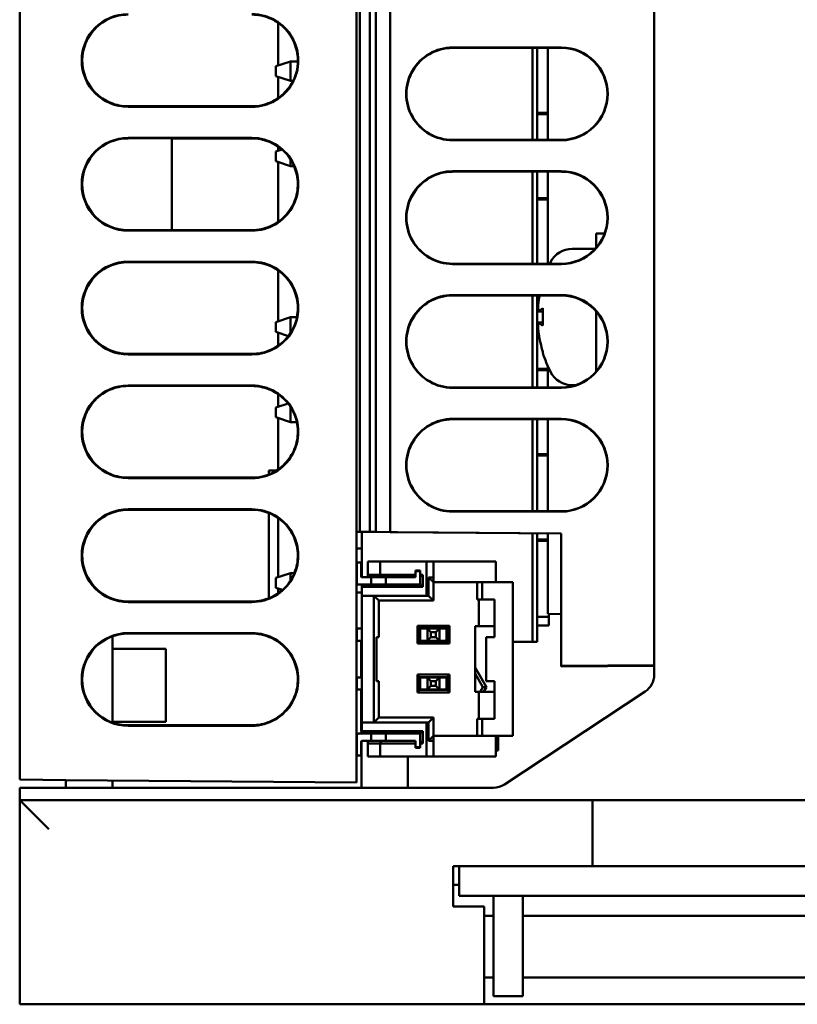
# Model space of a CAD drawing. Header units: inches. Extents: x 4.3 to 27.2, y 0.8 to 21.3.
# Tile 4 of 19: x 14.5 to 15.7, y 0.8 to 2.4. Entities that reach past the tile are written whole.
import ezdxf

# ---------------------------------------------------------------- set-up
doc = ezdxf.new("R2010")
doc.units = ezdxf.units.IN
doc.header["$MEASUREMENT"] = 0
doc.layers.add('Visible (ANSI)', color=7, linetype='Continuous', lineweight=50)

msp = doc.modelspace()

# ---------------------------------------------------------------- linework, layer by layer
at = {"layer": 'Visible (ANSI)'}
for p, q in [((14.484, 5.7032), (14.484, 1.161)), ((15.028, 1.1562), (15.028, 5.123)), ((15.5087, 1.3462), (15.5087, 3.5927)), ((15.033, 3.5774), (15.033, 1.5615)), ((15.0494, 3.5775), (15.0494, 1.5614)), ((15.0589, 3.5776), (15.0589, 1.5613)), ((15.082, 1.5611), (15.082, 3.5778)), ((14.9014, 2.3837), (14.9014, 2.3148)), ((15.183, 2.3439), (15.3587, 2.3439)), ((15.3587, 2.3433), (15.183, 2.3433)), ((15.312, 2.3433), (15.312, 2.1946)), ((15.3199, 2.1946), (15.3199, 2.3433)), ((15.3368, 2.3433), (15.3368, 2.1946)), ((14.8976, 2.3136), (14.9213, 2.3215)), ((14.8976, 2.2978), (14.8976, 2.3136)), ((14.9213, 2.3215), (14.9332, 2.3215)), ((14.9213, 2.29), (14.9213, 2.3215)), ((14.9213, 2.29), (14.8976, 2.2978)), ((14.9014, 2.2966), (14.9014, 2.2622)), ((14.9213, 2.29), (14.9255, 2.29)), ((14.859, 2.2489), (14.659, 2.2489)), ((14.659, 2.2487), (14.859, 2.2487)), ((14.859, 2.248), (14.659, 2.248)), ((15.3199, 2.2381), (15.3368, 2.2381)), ((15.3199, 2.236), (15.3368, 2.236)), ((14.659, 2.1978), (14.859, 2.1978)), ((14.859, 2.1972), (14.659, 2.1972)), ((14.7296, 2.0489), (14.7296, 2.197)), ((14.7296, 2.197), (14.859, 2.197)), ((14.9014, 2.1837), (14.9014, 2.177)), ((15.183, 2.1946), (15.3587, 2.1946)), ((15.3587, 2.194), (15.183, 2.194)), ((14.8976, 2.1758), (14.9076, 2.1791)), ((14.8976, 2.16), (14.8976, 2.1758)), ((14.9213, 2.1522), (14.8976, 2.16)), ((14.9014, 2.1588), (14.9014, 2.0622)), ((14.9213, 2.1522), (14.9213, 2.1633)), ((14.9213, 2.1522), (14.9272, 2.1522)), ((15.183, 2.1439), (15.3587, 2.1439)), ((15.3587, 2.1433), (15.183, 2.1433)), ((15.312, 2.1433), (15.312, 1.9946)), ((15.3199, 1.9946), (15.3199, 2.1433)), ((15.3368, 2.1433), (15.3368, 1.9946)), ((15.3199, 2.1003), (15.3368, 2.1003)), ((15.3199, 2.0982), (15.3368, 2.0982)), ((14.659, 2.0487), (14.859, 2.0487)), ((14.859, 2.048), (14.659, 2.048)), ((14.859, 2.0489), (14.7296, 2.0489)), ((15.4147, 2.0201), (15.4147, 2.0435)), ((15.4285, 2.0435), (15.4147, 2.0435)), ((15.3764, 2.0187), (15.4134, 2.0187)), ((14.659, 1.9978), (14.859, 1.9978)), ((14.859, 1.9972), (14.659, 1.9972)), ((14.659, 1.997), (14.859, 1.997)), ((15.183, 1.9946), (15.3587, 1.9946)), ((15.3587, 1.994), (15.183, 1.994)), ((14.9014, 1.9837), (14.9014, 1.9014)), ((15.183, 1.9439), (15.3587, 1.9439)), ((15.3587, 1.9433), (15.183, 1.9433)), ((15.312, 1.9433), (15.312, 1.7946)), ((15.3199, 1.7946), (15.3199, 1.9433)), ((15.3219, 1.9173), (15.3287, 1.9167)), ((15.3287, 1.9222), (15.3287, 1.8948)), ((15.4147, 1.8201), (15.4147, 1.9178)), ((14.8976, 1.9002), (14.9213, 1.9081)), ((14.8976, 1.8845), (14.8976, 1.9002)), ((14.9213, 1.9081), (14.9317, 1.9081)), ((14.9213, 1.8825), (14.9213, 1.9081)), ((15.3219, 1.8996), (15.3287, 1.9002)), ((14.9179, 1.8777), (14.8976, 1.8845)), ((14.9014, 1.8832), (14.9014, 1.8622)), ((14.859, 1.8489), (14.659, 1.8489)), ((14.659, 1.8487), (14.859, 1.8487)), ((14.859, 1.848), (14.659, 1.848)), ((15.3287, 1.8529), (15.3287, 1.852)), ((15.3199, 1.8247), (15.3368, 1.8247)), ((15.3199, 1.8226), (15.3368, 1.8226)), ((15.3368, 1.8293), (15.3368, 1.7946)), ((14.659, 1.7978), (14.859, 1.7978)), ((15.3764, 1.7982), (15.3815, 1.7982)), ((14.859, 1.7972), (14.659, 1.7972)), ((14.659, 1.797), (14.859, 1.797)), ((14.9014, 1.7837), (14.9014, 1.7637)), ((15.183, 1.7946), (15.3587, 1.7946)), ((15.3587, 1.794), (15.183, 1.794)), ((14.8976, 1.7624), (14.9173, 1.7689)), ((14.8976, 1.7467), (14.8976, 1.7624)), ((14.9213, 1.7388), (14.9213, 1.7633)), ((14.9213, 1.7388), (14.8976, 1.7467)), ((14.9014, 1.7454), (14.9014, 1.6622)), ((14.9213, 1.7388), (14.9315, 1.7388)), ((15.183, 1.7439), (15.3587, 1.7439)), ((15.3587, 1.7433), (15.183, 1.7433)), ((15.312, 1.7433), (15.312, 1.5946)), ((15.3199, 1.5946), (15.3199, 1.7433)), ((15.3368, 1.7433), (15.3368, 1.5946)), ((15.3199, 1.6869), (15.3368, 1.6869)), ((15.3199, 1.6848), (15.3368, 1.6848)), ((14.8985, 1.6603), (14.8864, 1.6603)), ((14.8864, 1.6603), (14.8864, 1.6541)), ((14.859, 1.6489), (14.659, 1.6489)), ((14.659, 1.6487), (14.859, 1.6487)), ((14.859, 1.648), (14.659, 1.648)), ((14.659, 1.5978), (14.859, 1.5978)), ((14.859, 1.5972), (14.659, 1.5972)), ((14.659, 1.597), (14.859, 1.597)), ((14.8864, 1.5917), (14.8864, 1.4541)), ((15.183, 1.5946), (15.3587, 1.5946)), ((15.3587, 1.594), (15.183, 1.594)), ((14.9014, 1.4881), (14.9014, 1.5837)), ((15.028, 1.5615), (15.033, 1.5615)), ((15.3587, 1.5586), (15.028, 1.5615)), ((15.033, 1.5615), (15.033, 1.5615)), ((15.033, 1.5615), (15.0494, 1.5614)), ((15.0364, 1.5615), (15.0364, 1.488)), ((15.0494, 1.5614), (15.0589, 1.5613)), ((15.0589, 1.5613), (15.082, 1.5611)), ((15.082, 1.5611), (15.3587, 1.5587)), ((15.312, 1.5591), (15.312, 1.3835)), ((15.3199, 1.3835), (15.3199, 1.559)), ((15.3199, 1.5491), (15.3368, 1.5491)), ((15.3199, 1.547), (15.3368, 1.547)), ((15.3368, 1.5588), (15.3368, 1.4287)), ((15.3587, 1.5587), (15.3587, 1.3449)), ((15.0364, 1.5343), (15.028, 1.5343)), ((15.0356, 1.5117), (15.0286, 1.5117)), ((15.0286, 1.5117), (15.0286, 1.4782)), ((15.0356, 1.4888), (15.0356, 1.5117)), ((15.0463, 1.5132), (15.066, 1.5132)), ((15.0463, 1.5132), (15.0463, 1.492)), ((15.066, 1.5132), (15.1408, 1.5132)), ((15.066, 1.5132), (15.066, 1.492)), ((15.1522, 1.5132), (15.1408, 1.5132)), ((15.1408, 1.5132), (15.1408, 1.4581)), ((15.1522, 1.5132), (15.1522, 1.4876)), ((15.253, 1.5132), (15.1522, 1.5132)), ((15.253, 1.5132), (15.253, 1.4798)), ((15.123, 1.4991), (15.123, 1.492)), ((15.1309, 1.4991), (15.123, 1.4991)), ((15.1305, 1.4979), (15.1234, 1.4979)), ((15.1234, 1.4979), (15.1234, 1.488)), ((15.1305, 1.4762), (15.1305, 1.4979)), ((15.1309, 1.492), (15.1309, 1.4991)), ((14.8976, 1.4868), (14.9213, 1.4947)), ((14.8976, 1.4711), (14.8976, 1.4868)), ((14.9213, 1.4947), (14.9276, 1.4947)), ((14.9213, 1.4825), (14.9213, 1.4947)), ((15.028, 1.4947), (15.0286, 1.4947)), ((15.0356, 1.4947), (15.0364, 1.4947)), ((15.0518, 1.488), (15.0364, 1.488)), ((15.0463, 1.488), (15.0463, 1.492)), ((15.066, 1.492), (15.0463, 1.492)), ((15.0754, 1.488), (15.0518, 1.488)), ((15.0518, 1.488), (15.0518, 1.4762)), ((15.123, 1.492), (15.066, 1.492)), ((15.0676, 1.488), (15.066, 1.492)), ((15.1234, 1.488), (15.0754, 1.488)), ((15.0754, 1.4762), (15.0754, 1.488)), ((15.123, 1.492), (15.123, 1.488)), ((15.1305, 1.488), (15.1309, 1.488)), ((15.1349, 1.492), (15.1309, 1.492)), ((15.1309, 1.492), (15.1309, 1.488)), ((15.1309, 1.488), (15.1349, 1.492)), ((15.1309, 1.4762), (15.1309, 1.488)), ((15.1349, 1.4723), (15.1349, 1.492)), ((15.1443, 1.4581), (15.1443, 1.4876)), ((15.1443, 1.4876), (15.1522, 1.4876)), ((15.1443, 1.4876), (15.1522, 1.4798)), ((15.1522, 1.4876), (15.1522, 1.4798)), ((15.223, 1.4798), (15.1522, 1.4798)), ((15.1522, 1.4502), (15.1522, 1.4798)), ((15.223, 1.4798), (15.223, 1.4522)), ((15.2309, 1.4798), (15.223, 1.4798)), ((15.2805, 1.4798), (15.2309, 1.4798)), ((15.2309, 1.4798), (15.2309, 1.4522)), ((15.2805, 1.2317), (15.2805, 1.4798)), ((14.9084, 1.4675), (14.8976, 1.4711)), ((14.9014, 1.4622), (14.9014, 1.4698)), ((15.0305, 1.4762), (15.0518, 1.4762)), ((15.0364, 1.4723), (15.0364, 1.4762)), ((15.0364, 1.4723), (15.0364, 1.4581)), ((15.0364, 1.4723), (15.1349, 1.4723)), ((15.0518, 1.4762), (15.0754, 1.4762)), ((15.0754, 1.4762), (15.1305, 1.4762)), ((15.1305, 1.4762), (15.1309, 1.4762)), ((15.1349, 1.4723), (15.1309, 1.4762)), ((14.859, 1.4489), (14.659, 1.4489)), ((14.659, 1.4487), (14.859, 1.4487)), ((14.859, 1.448), (14.659, 1.448)), ((15.028, 1.4632), (15.0364, 1.4632)), ((15.0364, 1.4581), (15.0364, 1.2534)), ((15.0364, 1.4581), (15.0561, 1.4581)), ((15.0561, 1.2534), (15.0561, 1.4581)), ((15.0561, 1.4581), (15.064, 1.4502)), ((15.0561, 1.4581), (15.1408, 1.4581)), ((15.064, 1.3912), (15.064, 1.4502)), ((15.064, 1.4502), (15.1522, 1.4502)), ((15.1408, 1.4581), (15.1443, 1.4581)), ((15.1443, 1.4581), (15.1522, 1.4502)), ((15.2309, 1.4522), (15.223, 1.4522)), ((15.2254, 1.4522), (15.2254, 1.4089)), ((15.251, 1.4522), (15.2309, 1.4522)), ((15.251, 1.3912), (15.251, 1.4522)), ((14.4839, 1.205), (14.4839, 1.4215)), ((14.4839, 1.4215), (14.484, 1.4215)), ((15.3199, 1.4241), (15.3384, 1.4241)), ((15.3587, 1.4285), (15.3368, 1.4287)), ((15.3368, 1.4287), (15.3587, 1.4285)), ((15.3368, 1.4287), (15.3368, 1.4287)), ((15.3384, 1.4287), (15.3384, 1.4241)), ((15.3384, 1.4241), (15.3384, 1.4103)), ((15.0364, 1.405), (15.0286, 1.405)), ((15.0286, 1.405), (15.0286, 1.3853)), ((15.1262, 1.4095), (15.1782, 1.4095)), ((15.1262, 1.3808), (15.1262, 1.4095)), ((15.1262, 1.4095), (15.1301, 1.4056)), ((15.1301, 1.4056), (15.1742, 1.4056)), ((15.1301, 1.3847), (15.1301, 1.4056)), ((15.1309, 1.405), (15.1301, 1.405)), ((15.1423, 1.405), (15.1309, 1.405)), ((15.1309, 1.405), (15.1309, 1.3853)), ((15.1423, 1.405), (15.162, 1.405)), ((15.1423, 1.405), (15.1482, 1.3991)), ((15.1423, 1.3853), (15.1423, 1.405)), ((15.162, 1.405), (15.1561, 1.3991)), ((15.1734, 1.405), (15.162, 1.405)), ((15.162, 1.3853), (15.162, 1.405)), ((15.1742, 1.405), (15.1734, 1.405)), ((15.1734, 1.405), (15.1734, 1.3853)), ((15.1782, 1.4095), (15.1742, 1.4056)), ((15.1742, 1.4056), (15.1742, 1.3847)), ((15.1782, 1.4095), (15.1782, 1.3808)), ((15.2195, 1.4089), (15.2195, 1.3026)), ((15.2254, 1.4089), (15.2195, 1.4089)), ((15.251, 1.4089), (15.2254, 1.4089)), ((15.3384, 1.4103), (15.3199, 1.4103)), ((14.6337, 1.3927), (14.6337, 1.2531)), ((14.659, 1.3978), (14.859, 1.3978)), ((14.859, 1.3972), (14.659, 1.3972)), ((14.659, 1.397), (14.859, 1.397)), ((15.0364, 1.3853), (15.0286, 1.3853)), ((15.0352, 1.3853), (15.0352, 1.3262)), ((15.0357, 1.3262), (15.0357, 1.3853)), ((15.0601, 1.3912), (15.0601, 1.3203)), ((15.064, 1.3912), (15.0601, 1.3912)), ((15.1262, 1.3808), (15.1301, 1.3847)), ((15.1309, 1.3853), (15.1301, 1.3853)), ((15.1742, 1.3847), (15.1301, 1.3847)), ((15.1423, 1.3853), (15.1309, 1.3853)), ((15.1482, 1.3912), (15.1423, 1.3853)), ((15.162, 1.3853), (15.1423, 1.3853)), ((15.1482, 1.3991), (15.1561, 1.3991)), ((15.1482, 1.3912), (15.1482, 1.3991)), ((15.1561, 1.3912), (15.1482, 1.3912)), ((15.1561, 1.3912), (15.1561, 1.3991)), ((15.162, 1.3853), (15.1561, 1.3912)), ((15.1734, 1.3853), (15.162, 1.3853)), ((15.1742, 1.3853), (15.1734, 1.3853)), ((15.1782, 1.3808), (15.1742, 1.3847)), ((15.2372, 1.3912), (15.251, 1.3912)), ((15.2372, 1.3203), (15.2372, 1.3912)), ((14.6337, 1.3723), (14.7201, 1.3723)), ((14.7201, 1.2542), (14.7201, 1.3723)), ((15.1782, 1.3808), (15.1262, 1.3808)), ((15.312, 1.3835), (15.2805, 1.3835)), ((15.3199, 1.3835), (15.312, 1.3835)), ((15.2376, 1.3106), (15.2195, 1.342)), ((15.3587, 1.3449), (15.5087, 1.3462)), ((15.5087, 1.345), (15.3587, 1.3437)), ((15.3587, 1.3449), (15.3587, 1.3437)), ((15.5087, 1.3462), (15.5087, 1.3462)), ((15.5087, 1.3305), (15.5087, 1.3462)), ((15.0364, 1.3262), (15.0286, 1.3262)), ((15.0286, 1.3262), (15.0286, 1.3065)), ((15.1262, 1.3308), (15.1782, 1.3308)), ((15.1262, 1.302), (15.1262, 1.3308)), ((15.1262, 1.3308), (15.1301, 1.3268)), ((15.1301, 1.3268), (15.1742, 1.3268)), ((15.1301, 1.3059), (15.1301, 1.3268)), ((15.1309, 1.3262), (15.1301, 1.3262)), ((15.1423, 1.3262), (15.1309, 1.3262)), ((15.1309, 1.3262), (15.1309, 1.3065)), ((15.1423, 1.3262), (15.162, 1.3262)), ((15.1423, 1.3262), (15.1482, 1.3203)), ((15.1423, 1.3065), (15.1423, 1.3262)), ((15.162, 1.3262), (15.1561, 1.3203)), ((15.1734, 1.3262), (15.162, 1.3262)), ((15.162, 1.3065), (15.162, 1.3262)), ((15.1742, 1.3262), (15.1734, 1.3262)), ((15.1734, 1.3262), (15.1734, 1.3065)), ((15.1782, 1.3308), (15.1742, 1.3268)), ((15.1742, 1.3268), (15.1742, 1.3059)), ((15.1782, 1.3308), (15.1782, 1.302)), ((15.2195, 1.3325), (15.2321, 1.3106)), ((15.0364, 1.3065), (15.0286, 1.3065)), ((15.0352, 1.3065), (15.0352, 1.2449)), ((15.0357, 1.2353), (15.0357, 1.3065)), ((15.064, 1.3203), (15.0601, 1.3203)), ((15.064, 1.2613), (15.064, 1.3203)), ((15.1262, 1.302), (15.1301, 1.3059)), ((15.1309, 1.3065), (15.1301, 1.3065)), ((15.1742, 1.3059), (15.1301, 1.3059)), ((15.1423, 1.3065), (15.1309, 1.3065)), ((15.1482, 1.3124), (15.1423, 1.3065)), ((15.162, 1.3065), (15.1423, 1.3065)), ((15.1482, 1.3203), (15.1561, 1.3203)), ((15.1482, 1.3124), (15.1482, 1.3203)), ((15.1561, 1.3124), (15.1482, 1.3124)), ((15.1561, 1.3124), (15.1561, 1.3203)), ((15.162, 1.3065), (15.1561, 1.3124)), ((15.1734, 1.3065), (15.162, 1.3065)), ((15.1742, 1.3065), (15.1734, 1.3065)), ((15.1782, 1.302), (15.1742, 1.3059)), ((15.2321, 1.3106), (15.2275, 1.3026)), ((15.2321, 1.3106), (15.2376, 1.3106)), ((15.2329, 1.3026), (15.2376, 1.3106)), ((15.251, 1.3203), (15.2372, 1.3203)), ((15.251, 1.2593), (15.251, 1.3203)), ((15.1782, 1.302), (15.1262, 1.302)), ((15.2195, 1.3026), (15.2254, 1.3026)), ((15.2254, 1.3026), (15.2254, 1.2593)), ((15.251, 1.3026), (15.2254, 1.3026)), ((15.2668, 1.1534), (15.4941, 1.3034)), ((15.0561, 1.2534), (15.064, 1.2613)), ((15.1522, 1.2613), (15.064, 1.2613)), ((15.1443, 1.2534), (15.1522, 1.2613)), ((15.1522, 1.2317), (15.1522, 1.2613)), ((15.223, 1.2593), (15.223, 1.2317)), ((15.2309, 1.2593), (15.223, 1.2593)), ((15.2309, 1.2593), (15.251, 1.2593)), ((15.2309, 1.2593), (15.2309, 1.2317)), ((14.6337, 1.2542), (14.7201, 1.2542)), ((14.859, 1.2489), (14.659, 1.2489)), ((14.659, 1.2487), (14.859, 1.2487)), ((14.859, 1.248), (14.659, 1.248)), ((15.0364, 1.2534), (15.0364, 1.2392)), ((15.0364, 1.2534), (15.0561, 1.2534)), ((15.0561, 1.2534), (15.1408, 1.2534)), ((15.1443, 1.2534), (15.1408, 1.2534)), ((15.1408, 1.1983), (15.1408, 1.2534)), ((15.1443, 1.2239), (15.1443, 1.2534)), ((15.0286, 1.2333), (15.0286, 1.1998)), ((15.0518, 1.2353), (15.0305, 1.2353)), ((15.0364, 1.2353), (15.0364, 1.2392)), ((15.1349, 1.2392), (15.0364, 1.2392)), ((15.0754, 1.2353), (15.0518, 1.2353)), ((15.0518, 1.2353), (15.0518, 1.2235)), ((15.1305, 1.2353), (15.0754, 1.2353)), ((15.0754, 1.2235), (15.0754, 1.2353)), ((15.1305, 1.2136), (15.1305, 1.2353)), ((15.1309, 1.2353), (15.1305, 1.2353)), ((15.1309, 1.2353), (15.1349, 1.2392)), ((15.1309, 1.2235), (15.1309, 1.2353)), ((15.1349, 1.2195), (15.1349, 1.2392)), ((15.1443, 1.2239), (15.1522, 1.2317)), ((15.223, 1.2317), (15.1522, 1.2317)), ((15.1522, 1.2317), (15.1522, 1.2239)), ((15.2309, 1.2317), (15.223, 1.2317)), ((15.2309, 1.2317), (15.2805, 1.2317)), ((15.253, 1.1983), (15.253, 1.2317)), ((15.2569, 1.2083), (15.2569, 1.2317)), ((15.0356, 1.1998), (15.0356, 1.2227)), ((15.0357, 1.148), (15.0357, 1.2229)), ((15.0364, 1.2235), (15.0518, 1.2235)), ((15.0463, 1.2195), (15.0463, 1.2235)), ((15.0463, 1.2195), (15.066, 1.2195)), ((15.0463, 1.2195), (15.0463, 1.1983)), ((15.0518, 1.2235), (15.0754, 1.2235)), ((15.066, 1.2195), (15.0676, 1.2235)), ((15.066, 1.2195), (15.123, 1.2195)), ((15.066, 1.2195), (15.066, 1.1983)), ((15.0754, 1.2235), (15.1234, 1.2235)), ((15.123, 1.2235), (15.123, 1.2195)), ((15.123, 1.2195), (15.123, 1.2124)), ((15.123, 1.2124), (15.1309, 1.2124)), ((15.1234, 1.2235), (15.1234, 1.2136)), ((15.1234, 1.2136), (15.1305, 1.2136)), ((15.1309, 1.2235), (15.1305, 1.2235)), ((15.1309, 1.2235), (15.1309, 1.2195)), ((15.1349, 1.2195), (15.1309, 1.2235)), ((15.1309, 1.2195), (15.1349, 1.2195)), ((15.1309, 1.2124), (15.1309, 1.2195)), ((15.1522, 1.2239), (15.1443, 1.2239)), ((15.1522, 1.1983), (15.1522, 1.2239)), ((14.4839, 1.205), (14.484, 1.205)), ((15.0286, 1.1998), (15.0356, 1.1998)), ((15.066, 1.1983), (15.0463, 1.1983)), ((15.066, 1.1983), (15.1408, 1.1983)), ((15.1107, 1.1983), (15.1107, 1.148)), ((15.1408, 1.1983), (15.1522, 1.1983)), ((15.253, 1.1983), (15.1522, 1.1983)), ((15.253, 1.2083), (15.2569, 1.2083)), ((14.5583, 1.1603), (14.484, 1.161)), ((14.484, 1.148), (15.2489, 1.148)), ((14.484, 1.128), (14.484, 1.148)), ((14.5583, 1.1603), (15.028, 1.1562)), ((14.5587, 1.148), (14.5587, 1.1603)), ((14.6337, 1.1597), (14.6337, 1.148)), ((14.531, 1.081), (14.484, 1.128)), ((14.484, 1.128), (14.484, 0.798)), ((15.409, 1.128), (14.484, 1.128)), ((15.409, 1.128), (15.409, 1.081)), ((15.4415, 1.128), (15.409, 1.128)), ((15.7765, 1.128), (15.4415, 1.128)), ((15.409, 1.021), (15.409, 1.081)), ((15.184, 1.021), (15.409, 1.021)), ((15.184, 0.956), (15.184, 1.021)), ((15.1939, 1.021), (15.1939, 0.9735)), ((15.409, 1.0213), (15.809, 1.0213)), ((15.184, 0.991), (15.1939, 0.991)), ((15.2239, 0.9735), (15.1939, 0.9735)), ((15.9939, 0.9735), (15.2239, 0.9735)), ((15.2489, 0.9734), (15.2489, 0.8433)), ((15.2967, 0.8433), (15.2967, 0.9734)), ((15.234, 0.956), (15.184, 0.956)), ((15.234, 0.798), (15.234, 0.956)), ((15.234, 0.941), (15.2489, 0.941)), ((15.2967, 0.941), (15.9211, 0.941)), ((15.2489, 0.8113), (15.2489, 0.8433)), ((15.2967, 0.8433), (15.2967, 0.8113)), ((15.2489, 0.8415), (15.234, 0.8415)), ((15.9211, 0.8415), (15.2967, 0.8415)), ((14.531, 0.798), (14.484, 0.798)), ((15.234, 0.798), (14.531, 0.798)), ((15.234, 0.798), (15.984, 0.798)), ((15.2489, 0.8113), (15.2967, 0.8113))]:
    msp.add_line(p, q, dxfattribs=at)
for centre, radius, start, end in [((14.659, 2.3229), 0.0749, 90.0044, 269.9956), ((14.659, 2.3229), 0.0742, 90.0044, 269.9956), ((14.859, 2.3229), 0.0749, 269.9956, 90.0044), ((14.859, 2.3229), 0.0743, 269.9956, 90.0044), ((14.659, 2.1229), 0.0749, 90.0044, 269.9956), ((14.659, 2.1229), 0.0742, 90.0044, 269.9956), ((14.859, 2.1229), 0.0749, 269.9956, 90.0044), ((14.859, 2.1229), 0.0743, 269.9956, 90.0044), ((15.3764, 1.9793), 0.0394, 90, 153.2563), ((14.659, 1.9229), 0.0749, 90.0044, 269.9956), ((14.659, 1.9229), 0.0742, 90.0044, 269.9956), ((14.859, 1.9229), 0.0749, 269.9956, 90.0044), ((14.859, 1.9229), 0.0743, 269.9956, 90.0044), ((15.517, 1.9085), 0.1969, 153.2563, 154.0454), ((15.3345, 1.852), 0.00583, 180, 197.1853), ((15.517, 1.9085), 0.1969, 197.1853, 206.7437), ((15.3764, 1.8376), 0.0394, 206.7437, 270), ((14.659, 1.7229), 0.0749, 90.0044, 269.9956), ((14.859, 1.7229), 0.0749, 269.9956, 90.0044), ((14.659, 1.7229), 0.0742, 90.0044, 269.9956), ((14.859, 1.7229), 0.0743, 269.9956, 90.0044), ((14.659, 1.5229), 0.0749, 90.0044, 269.9956), ((14.659, 1.5229), 0.0742, 90.0044, 269.9956), ((14.859, 1.5229), 0.0749, 269.9956, 90.0044), ((14.859, 1.5229), 0.0743, 269.9956, 90.0044), ((15.0364, 1.4888), 0.000787, 180, 270), ((15.0305, 1.4782), 0.00197, 180, 270), ((15.0156, 1.3906), 0.0197, 46.8517, 50.9187), ((14.659, 1.3229), 0.0749, 90.0044, 269.9956), ((14.659, 1.3229), 0.0742, 90.0044, 269.9956), ((14.859, 1.3229), 0.0749, 269.9956, 90.0044), ((14.859, 1.3229), 0.0743, 269.9956, 90.0044), ((15.4762, 1.3305), 0.0325, 303.4248, 0), ((15.0746, 1.2449), 0.0394, 180, 188.4249), ((15.0305, 1.2333), 0.00197, 90, 180), ((15.0364, 1.2227), 0.000787, 90, 180), ((15.2489, 1.1805), 0.0325, 270, 303.4248), ((15.2968, 0.9734), 0.0479, 179.8804, 180), ((15.2968, 0.9734), 0.0001, 90, 180)]:
    msp.add_arc(centre, radius, start, end, dxfattribs=at)
for centre, major_axis, ratio, start_param, end_param in [((15.183, 2.269), (-0.0534, 0.0526), 0.999998, 5.490349, 8.632094), ((15.183, 2.2689), (0.0529, -0.0522), 0.999998, 2.348757, 5.490502), ((15.3587, 2.269), (0.0534, -0.0526), 0.999998, 5.490501, 8.631941), ((15.3587, 2.2689), (-0.0529, 0.0522), 0.999998, 2.348909, 5.490349), ((15.183, 2.069), (-0.0534, 0.0526), 0.999998, 5.490349, 8.632094), ((15.183, 2.0689), (0.0529, -0.0522), 0.999998, 2.348757, 5.490502), ((15.3587, 2.069), (0.0534, -0.0526), 0.999998, 5.490501, 8.631941), ((15.3587, 2.0689), (-0.0529, 0.0522), 0.999998, 2.348909, 5.490349), ((15.183, 1.869), (-0.0534, 0.0526), 0.999998, 5.490349, 8.632094), ((15.183, 1.8689), (0.0529, -0.0522), 0.999998, 2.348757, 5.490502), ((15.5159, 1.9109), (0.1775, 0.0841), 0.979067, 2.522308, 2.562928), ((15.3587, 1.869), (0.0534, -0.0526), 0.999998, 5.490501, 8.631941), ((15.3587, 1.8689), (-0.0529, 0.0522), 0.999998, 2.348908, 5.490348), ((15.5159, 1.8957), (-0.1956, 0.0174), 0.183935, 5.999453, 6.155263), ((15.5159, 1.9213), (-0.1956, -0.0174), 0.183935, 0.127922, 0.283732), ((15.5159, 1.9061), (-0.1775, 0.0841), 0.979067, 0.578665, 0.734475), ((15.183, 1.669), (-0.0534, 0.0526), 0.999998, 5.490349, 8.632094), ((15.183, 1.6689), (0.0529, -0.0522), 0.999998, 2.348757, 5.490502), ((15.3587, 1.669), (0.0534, -0.0526), 0.999998, 5.490501, 8.631941), ((15.3587, 1.6689), (-0.0529, 0.0522), 0.999998, 2.348908, 5.490348)]:
    msp.add_ellipse(centre, major_axis=major_axis, ratio=ratio, start_param=start_param, end_param=end_param, dxfattribs=at)
for points, knots in [([(14.659, 2.2489), (14.6493, 2.2489), (14.6398, 2.2508), (14.6219, 2.2581), (14.6138, 2.2635), (14.6001, 2.277), (14.5946, 2.2851), (14.5871, 2.3028), (14.5851, 2.3123), (14.5848, 2.3316), (14.5866, 2.3412), (14.5937, 2.3591), (14.5989, 2.3673), (14.6123, 2.3812), (14.6203, 2.3868), (14.6338, 2.3927), (14.6387, 2.3943), (14.6487, 2.3964), (14.6538, 2.397), (14.659, 2.397)], [0, 0, 0, 0, 0.0734621, 0.0734621, 0.1469247, 0.1469247, 0.2203851, 0.2203851, 0.2938419, 0.2938419, 0.3672961, 0.3672961, 0.4407502, 0.4407502, 0.5142071, 0.5142071, 0.5532965, 0.5532965, 0.5923859, 0.5923859, 0.5923859, 0.5923859]), ([(14.859, 2.397), (14.8686, 2.397), (14.8782, 2.3951), (14.896, 2.3878), (14.9041, 2.3824), (14.9179, 2.3689), (14.9233, 2.3608), (14.9309, 2.3431), (14.9329, 2.3336), (14.933, 2.3231), (14.933, 2.3223), (14.933, 2.3215)], [0, 0, 0, 0, 0.0734945, 0.0734945, 0.1469894, 0.1469894, 0.2204815, 0.2204815, 0.2939692, 0.2939692, 0.3002029, 0.3002029, 0.3002029, 0.3002029]), ([(14.9253, 2.29), (14.922, 2.2832), (14.9176, 2.277), (14.9057, 2.2647), (14.8977, 2.2591), (14.8842, 2.2531), (14.8793, 2.2515), (14.8692, 2.2494), (14.8641, 2.2489), (14.859, 2.2489)], [0.3835038, 0.3835038, 0.3835038, 0.3835038, 0.4409365, 0.4409365, 0.5144218, 0.5144218, 0.5535838, 0.5535838, 0.5927446, 0.5927446, 0.5927446, 0.5927446]), ([(14.859, 2.197), (14.8686, 2.197), (14.8782, 2.1951), (14.8945, 2.1884), (14.9013, 2.1842), (14.9073, 2.179)], [0, 0, 0, 0, 0.0734945, 0.0734945, 0.1343407, 0.1343407, 0.1343407, 0.1343407]), ([(14.927, 2.1522), (14.9271, 2.1521), (14.9271, 2.152), (14.9309, 2.1431), (14.9329, 2.1336), (14.9332, 2.1143), (14.9314, 2.1047), (14.9243, 2.0868), (14.9191, 2.0786), (14.9057, 2.0647), (14.8977, 2.0591), (14.8842, 2.0531), (14.8793, 2.0515), (14.8692, 2.0494), (14.8641, 2.0489), (14.859, 2.0489)], [0.2198894, 0.2198894, 0.2198894, 0.2198894, 0.2204815, 0.2204815, 0.2939692, 0.2939692, 0.3674533, 0.3674533, 0.4409365, 0.4409365, 0.5144218, 0.5144218, 0.5535838, 0.5535838, 0.5927446, 0.5927446, 0.5927446, 0.5927446]), ([(14.659, 1.8489), (14.6493, 1.8489), (14.6398, 1.8508), (14.6219, 1.8581), (14.6138, 1.8635), (14.6001, 1.877), (14.5946, 1.8851), (14.5871, 1.9028), (14.5851, 1.9123), (14.5848, 1.9316), (14.5866, 1.9412), (14.5937, 1.9591), (14.5989, 1.9673), (14.6123, 1.9812), (14.6203, 1.9868), (14.6338, 1.9927), (14.6387, 1.9943), (14.6487, 1.9964), (14.6538, 1.997), (14.659, 1.997)], [0, 0, 0, 0, 0.0734621, 0.0734621, 0.1469247, 0.1469247, 0.2203851, 0.2203851, 0.2938419, 0.2938419, 0.3672961, 0.3672961, 0.4407502, 0.4407502, 0.5142071, 0.5142071, 0.5532965, 0.5532965, 0.5923859, 0.5923859, 0.5923859, 0.5923859]), ([(14.859, 1.997), (14.8686, 1.997), (14.8782, 1.9951), (14.896, 1.9878), (14.9041, 1.9824), (14.9179, 1.9689), (14.9233, 1.9608), (14.9309, 1.9431), (14.9329, 1.9336), (14.9331, 1.9186), (14.9326, 1.9133), (14.9315, 1.9081)], [0, 0, 0, 0, 0.0734945, 0.0734945, 0.1469894, 0.1469894, 0.2204815, 0.2204815, 0.2939692, 0.2939692, 0.3345894, 0.3345894, 0.3345894, 0.3345894]), ([(15.3223, 1.9176), (15.322, 1.9172), (15.3217, 1.9173), (15.3213, 1.9181), (15.3212, 1.919), (15.3211, 1.9212), (15.3211, 1.9226), (15.3212, 1.926), (15.3214, 1.928), (15.3217, 1.9316), (15.322, 1.9336), (15.3223, 1.9355)], [0, 0, 0, 0, 0.0147338, 0.0147338, 0.02946759, 0.02946759, 0.04407932, 0.04407932, 0.05869105, 0.05869105, 0.07268335, 0.07268335, 0.07268335, 0.07268335]), ([(15.3223, 1.8814), (15.322, 1.8833), (15.3217, 1.8854), (15.3213, 1.8894), (15.3212, 1.8913), (15.3211, 1.8945), (15.3211, 1.896), (15.3212, 1.8982), (15.3214, 1.899), (15.3217, 1.8997), (15.322, 1.8997), (15.3223, 1.8994)], [0, 0, 0, 0, 0.0147338, 0.0147338, 0.02946759, 0.02946759, 0.04407932, 0.04407932, 0.05869105, 0.05869105, 0.07268335, 0.07268335, 0.07268335, 0.07268335]), ([(14.9177, 1.8778), (14.916, 1.8756), (14.9143, 1.8736), (14.9057, 1.8647), (14.8977, 1.8591), (14.8842, 1.8531), (14.8793, 1.8515), (14.8692, 1.8494), (14.8641, 1.8489), (14.859, 1.8489)], [0.4202289, 0.4202289, 0.4202289, 0.4202289, 0.4409365, 0.4409365, 0.5144218, 0.5144218, 0.5535838, 0.5535838, 0.5927446, 0.5927446, 0.5927446, 0.5927446]), ([(14.659, 1.6489), (14.6493, 1.6489), (14.6398, 1.6508), (14.6219, 1.6581), (14.6138, 1.6635), (14.6001, 1.677), (14.5946, 1.6851), (14.5871, 1.7028), (14.5851, 1.7123), (14.5848, 1.7316), (14.5866, 1.7412), (14.5937, 1.7591), (14.5989, 1.7673), (14.6123, 1.7812), (14.6203, 1.7868), (14.6338, 1.7927), (14.6387, 1.7943), (14.6487, 1.7964), (14.6538, 1.797), (14.659, 1.797)], [0, 0, 0, 0, 0.0734621, 0.0734621, 0.1469247, 0.1469247, 0.2203851, 0.2203851, 0.2938419, 0.2938419, 0.3672961, 0.3672961, 0.4407502, 0.4407502, 0.5142071, 0.5142071, 0.5532965, 0.5532965, 0.5923859, 0.5923859, 0.5923859, 0.5923859]), ([(14.859, 1.797), (14.8686, 1.797), (14.8782, 1.7951), (14.896, 1.7878), (14.9041, 1.7824), (14.9132, 1.7735), (14.9152, 1.7713), (14.9171, 1.7689)], [0, 0, 0, 0, 0.0734945, 0.0734945, 0.1469894, 0.1469894, 0.1701599, 0.1701599, 0.1701599, 0.1701599]), ([(14.9313, 1.7388), (14.9324, 1.7339), (14.933, 1.7289), (14.9332, 1.7143), (14.9314, 1.7047), (14.9243, 1.6868), (14.9191, 1.6786), (14.9057, 1.6647), (14.8977, 1.6591), (14.8842, 1.6531), (14.8793, 1.6515), (14.8692, 1.6494), (14.8641, 1.6489), (14.859, 1.6489)], [0.2557618, 0.2557618, 0.2557618, 0.2557618, 0.2939692, 0.2939692, 0.3674533, 0.3674533, 0.4409365, 0.4409365, 0.5144218, 0.5144218, 0.5535838, 0.5535838, 0.5927446, 0.5927446, 0.5927446, 0.5927446]), ([(14.659, 1.4489), (14.6493, 1.4489), (14.6398, 1.4508), (14.6219, 1.4581), (14.6138, 1.4635), (14.6001, 1.477), (14.5946, 1.4851), (14.5871, 1.5028), (14.5851, 1.5123), (14.5848, 1.5316), (14.5866, 1.5412), (14.5937, 1.5591), (14.5989, 1.5673), (14.6123, 1.5812), (14.6203, 1.5868), (14.6338, 1.5927), (14.6387, 1.5943), (14.6487, 1.5964), (14.6538, 1.597), (14.659, 1.597)], [0, 0, 0, 0, 0.0734621, 0.0734621, 0.1469247, 0.1469247, 0.2203851, 0.2203851, 0.2938419, 0.2938419, 0.3672961, 0.3672961, 0.4407502, 0.4407502, 0.5142071, 0.5142071, 0.5532965, 0.5532965, 0.5923859, 0.5923859, 0.5923859, 0.5923859]), ([(14.859, 1.597), (14.8686, 1.597), (14.8782, 1.5951), (14.896, 1.5878), (14.9041, 1.5824), (14.9179, 1.5689), (14.9233, 1.5608), (14.9309, 1.5431), (14.9329, 1.5336), (14.9332, 1.5143), (14.9314, 1.5047), (14.9277, 1.4954), (14.9276, 1.495), (14.9274, 1.4947)], [0, 0, 0, 0, 0.0734945, 0.0734945, 0.1469894, 0.1469894, 0.2204815, 0.2204815, 0.2939692, 0.2939692, 0.3674533, 0.3674533, 0.3702939, 0.3702939, 0.3702939, 0.3702939]), ([(14.9082, 1.4676), (14.9024, 1.4625), (14.8959, 1.4583), (14.8842, 1.4531), (14.8793, 1.4515), (14.8692, 1.4494), (14.8641, 1.4489), (14.859, 1.4489)], [0.4558113, 0.4558113, 0.4558113, 0.4558113, 0.5144218, 0.5144218, 0.5535838, 0.5535838, 0.5927446, 0.5927446, 0.5927446, 0.5927446]), ([(14.6337, 1.3925), (14.6369, 1.3937), (14.6403, 1.3947), (14.6487, 1.3964), (14.6538, 1.397), (14.659, 1.397)], [0.52673627, 0.52673627, 0.52673627, 0.52673627, 0.55329647, 0.55329647, 0.59238586, 0.59238586, 0.59238586, 0.59238586]), ([(14.859, 1.397), (14.8686, 1.397), (14.8782, 1.3951), (14.896, 1.3878), (14.9041, 1.3824), (14.9179, 1.3689), (14.9233, 1.3608), (14.9309, 1.3431), (14.9329, 1.3336), (14.9332, 1.3143), (14.9314, 1.3047), (14.9243, 1.2868), (14.9191, 1.2786), (14.9057, 1.2647), (14.8977, 1.2591), (14.8842, 1.2531), (14.8793, 1.2515), (14.8692, 1.2494), (14.8641, 1.2489), (14.859, 1.2489)], [0, 0, 0, 0, 0.0734945, 0.0734945, 0.1469894, 0.1469894, 0.2204815, 0.2204815, 0.2939692, 0.2939692, 0.3674533, 0.3674533, 0.4409365, 0.4409365, 0.5144218, 0.5144218, 0.5535838, 0.5535838, 0.5927446, 0.5927446, 0.5927446, 0.5927446])]:
    msp.add_open_spline(points, degree=3, knots=knots, dxfattribs=at)
for points in [[(15.3287, 1.9222), (15.3287, 1.9223), (15.3288, 1.9224), (15.329, 1.9225)], [(15.329, 1.8945), (15.3288, 1.8945), (15.3287, 1.8947), (15.3287, 1.8948)], [(14.659, 1.2489), (14.6503, 1.2489), (14.6418, 1.2504), (14.6337, 1.2534)]]:
    msp.add_open_spline(points, degree=3, dxfattribs=at)

doc.saveas('drawing.dxf')
